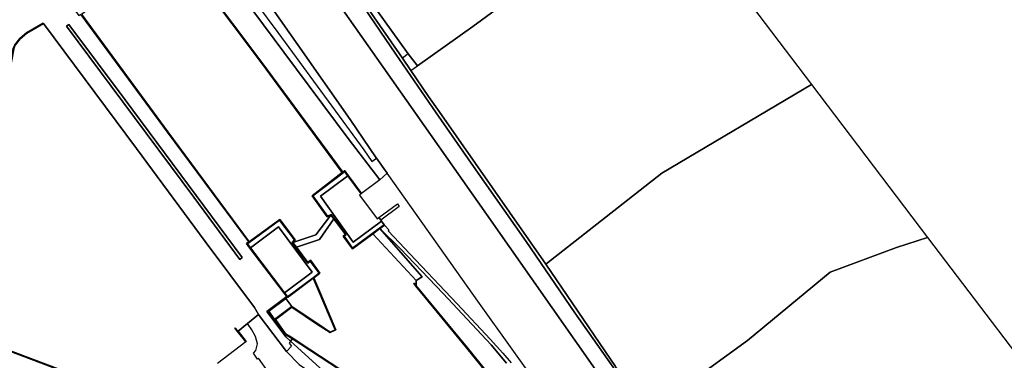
# Model space of a CAD drawing. Extents: x -26035517 to 31750492, y -9237385 to 8160032.
# Tile 245 of 256: x 30787674 to 30961970, y -7870810 to -7810574. Entities that reach past the tile are written whole.
import ezdxf

# ---------------------------------------------------------------- set-up
doc = ezdxf.new("R2010")
doc.units = 0
doc.layers.add('T-25', color=7, linetype='CONTINUOUS')

msp = doc.modelspace()

# ---------------------------------------------------------------- linework, layer by layer
at = {"layer": 'T-25', "color": 9}
for points in [[(30856933, -7819535, 15438), (30855423, -7817358, 15431), (30845920, -7803658, 15388), (30844312, -7801370, 15384), (30843228, -7799664, 15364), (30842423, -7797786, 15347), (30841982, -7795712, 15331), (30841644, -7793420, 15323), (30841547, -7791067, 15257), (30841926, -7788369, 15212), (30842677, -7785643, 15167), (30843504, -7783358, 15155), (30844534, -7781403, 15146), (30845872, -7779112, 15097), (30847165, -7777352, 15081), (30848782, -7775536, 15023), (30849935, -7774412, 15028), (30851488, -7773178, 14970), (30853159, -7772116, 14950), (30855733, -7770619, 14888), (30862153, -7766972, 14753), (30866740, -7764470, 14627)], [(30812206, -7792648, 15900), (30815408, -7797056, 15900), (30814965, -7797391, 15900), (30830559, -7818130, 15900), (30844855, -7837562, 15900), (30845173, -7837319, 15900), (30845211, -7837290, 15900), (30845243, -7837329, 16135), (30845823, -7838109, 16134), (30848193, -7841298, 16131)], [(30850818, -7835057, 15786), (30852722, -7837740, 15785), (30851415, -7838921, 16100), (30845823, -7831591, 15864), (30834419, -7816336, 15868), (30823797, -7801989, 15868), (30816600, -7792504, 15897), (30817925, -7793145, 15856), (30819221, -7794140, 15864), (30820932, -7796099, 15864), (30823112, -7798972, 15889), (30825380, -7801989, 15885), (30827724, -7805148, 15840), (30833372, -7812837, 15811), (30843576, -7826756, 15852), (30848573, -7833595, 15852), (30850001, -7835644, 15835), (30850818, -7835057, 15786)], [(30814965, -7797391, 15900), (30830559, -7818130, 15900), (30844855, -7837562, 15900), (30844916, -7837642, 15938), (30839568, -7841718, 16176), (30842134, -7845315, 16209), (30842809, -7845013, 16254), (30843362, -7845754, 16242), (30845473, -7848588, 16196), (30845087, -7848875, 16192), (30846611, -7850959, 16176), (30851355, -7847442, 16158), (30852182, -7846829, 16155), (30852242, -7846909, 16150), (30852242, -7846909, 16150), (30851415, -7847522, 16158), (30850190, -7848429, 14960), (30846589, -7851099, 14960), (30844947, -7848853, 14960), (30845333, -7848568, 14960), (30843282, -7845814, 14960), (30842777, -7845137, 12830), (30842100, -7845439, 12830), (30839430, -7841698, 12830), (30844776, -7837623, 12830), (30830479, -7818190, 12830), (30814885, -7797451, 12830)], [(30852212, -7846869, 16155), (30851385, -7847482, 16158), (30846600, -7851029, 16176), (30845017, -7848864, 16192), (30845403, -7848578, 16196), (30843322, -7845784, 16242), (30842793, -7845075, 16254), (30842117, -7845377, 16209), (30839499, -7841708, 16176), (30844845, -7837633, 15913), (30830519, -7818160, 15926), (30814895, -7797381, 15905)], [(30823797, -7801989, 15868), (30834419, -7816336, 15868), (30845823, -7831591, 15864), (30851415, -7838921, 16100), (30848193, -7841298, 16131), (30845823, -7838109, 16134), (30845243, -7837329, 16135), (30845211, -7837290, 15900), (30845173, -7837319, 15900), (30844855, -7837562, 15900), (30830559, -7818130, 15900), (30814965, -7797391, 15900)], [(30837456, -7798217, 15589), (30849371, -7815203, 15511), (30870310, -7844945, 15507), (30889950, -7872969, 15565), (30892948, -7877395, 15565), (30896177, -7882724, 15561), (30897767, -7885488, 15585), (30900715, -7890649, 15536), (30904656, -7896337, 15540), (30909817, -7903482, 15618), (30911778, -7901987, 15483), (30914019, -7900171, 15425), (30912166, -7897895, 15409), (30908527, -7893625, 15405), (30905552, -7889933, 15409), (30901120, -7883977, 15450), (30894242, -7874183, 15462), (30885942, -7862407, 15470), (30877320, -7849802, 15483), (30867979, -7836551, 15479), (30861394, -7827058, 15483), (30854274, -7816646, 15483), (30846811, -7805708, 15393)], [(30837456, -7798217, 15589), (30849371, -7815203, 15511), (30870310, -7844945, 15507), (30889950, -7872969, 15565), (30892948, -7877395, 15565), (30896177, -7882724, 15561), (30897767, -7885488, 15585), (30900715, -7890649, 15536), (30904656, -7896337, 15540), (30909817, -7903482, 15618), (30914073, -7909302, 15626), (30924057, -7922840, 15651), (30938234, -7942016, 15647), (30948719, -7956123, 15647), (30961642, -7973549, 15643), (30969945, -7984800, 15663)], [(30846811, -7805708, 15393), (30854274, -7816646, 15483), (30861394, -7827058, 15483), (30867979, -7836551, 15479), (30877320, -7849802, 15483), (30885942, -7862407, 15470), (30894242, -7874183, 15462), (30901120, -7883977, 15450), (30905552, -7889933, 15409), (30908527, -7893625, 15405), (30912166, -7897895, 15409), (30914019, -7900171, 15425), (30911778, -7901987, 15483), (30909817, -7903482, 15618), (30904656, -7896337, 15540), (30900715, -7890649, 15536), (30897767, -7885488, 15585), (30896177, -7882724, 15561), (30892948, -7877395, 15565), (30889950, -7872969, 15565), (30870310, -7844945, 15507), (30849371, -7815203, 15511), (30837456, -7798217, 15589)], [(30793756, -7803972, 15975), (30798164, -7809850, 16074), (30798495, -7809599, 15943), (30798548, -7809684, 15800), (30813834, -7830471, 15800), (30828211, -7849884, 15800)], [(30829242, -7804024, 15799), (30836934, -7815034, 15815), (30846158, -7828252, 15807), (30850771, -7834991, 15786), (30850818, -7835057, 15786)], [(30963916, -7989421, 15781), (30954648, -7976917, 15786), (30946519, -7966076, 15733), (30933604, -7948680, 15815), (30915139, -7923525, 15733), (30896434, -7898139, 15799), (30880067, -7876071, 15782), (30869071, -7860777, 15774), (30852722, -7837740, 15785), (30850818, -7835057, 15786), (30850771, -7834991, 15786), (30846158, -7828252, 15807), (30836934, -7815034, 15815), (30829242, -7804024, 15799)], [(30845920, -7803658, 15388), (30855423, -7817358, 15431), (30856933, -7819535, 15438), (30860066, -7824166, 15475), (30861938, -7826826, 15475), (30880822, -7853822, 15454), (30893156, -7871884, 15450)], [(30850717, -7808634, 15300), (30856456, -7816637, 15397), (30855423, -7817358, 15431), (30845920, -7803658, 15388)], [(30894242, -7874183, 15462), (30885942, -7862407, 15470), (30877320, -7849802, 15483), (30867979, -7836551, 15479), (30861394, -7827058, 15483), (30854274, -7816646, 15483), (30846811, -7805708, 15393)], [(30849675, -7807171, 15300), (30850667, -7808548, 15300), (30850717, -7808634, 15300), (30856456, -7816637, 15397), (30855423, -7817358, 15431)], [(30798548, -7809684, 15800), (30813834, -7830471, 15800), (30828211, -7849884, 15800), (30827824, -7850169, 15800), (30828431, -7850967, 15800), (30834468, -7858922, 15800), (30834940, -7859545, 15800), (30831399, -7862199, 15901), (30834769, -7866676, 15799), (30835625, -7867456, 15794), (30835393, -7867809, 15844), (30835802, -7868298, 15840), (30834880, -7869259, 15827), (30830046, -7862879, 16024), (30829964, -7862735, 16026), (30829257, -7861482, 16045), (30820536, -7849789, 16032), (30808326, -7833381, 16028), (30791888, -7811244, 16000), (30791838, -7811158, 15800), (30788874, -7812878, 15800), (30787710, -7813868, 15800), (30786788, -7815024, 15800)], [(30847686, -7874671, 15425), (30837450, -7867987, 15200), (30836300, -7867235, 15175), (30835946, -7867001, 15905), (30834682, -7866178, 15868), (30832808, -7863574, 15893), (30835859, -7861285, 15786), (30840463, -7864367, 15306), (30841561, -7865102, 15190), (30842616, -7865810, 15077), (30843491, -7865400, 15093), (30840702, -7858765, 15770), (30839650, -7856298, 15770), (30839611, -7856210, 16200), (30840691, -7855406, 16200), (30839120, -7853271, 16200), (30838677, -7853638, 16200), (30836566, -7850848, 16200), (30835925, -7850001, 16200), (30836330, -7849517, 16200), (30833687, -7846035, 16200), (30828274, -7849974, 16200), (30828211, -7849884, 15800), (30813834, -7830471, 15800), (30798548, -7809684, 15800)], [(30798559, -7809613, 15930), (30813874, -7830441, 15946), (30828288, -7849901, 15950), (30833697, -7845966, 16147), (30836394, -7849518, 16184), (30835989, -7850003, 16213), (30836606, -7850818, 16206), (30838685, -7853566, 16184), (30839129, -7853199, 16168), (30840761, -7855416, 16168), (30839673, -7856226, 15770), (30840748, -7858745, 15770), (30843556, -7865425, 15093), (30842612, -7865867, 15077), (30841533, -7865144, 15190)], [(30798628, -7809623, 12830), (30813914, -7830411, 12830), (30828299, -7849831, 12830), (30833707, -7845897, 12830), (30836458, -7849519, 12830), (30836053, -7850005, 12830), (30836646, -7850788, 14960), (30838693, -7853494, 14960), (30839138, -7853127, 14960), (30840831, -7855426, 14960), (30839735, -7856243, 14960), (30840794, -7858725, 14960), (30843621, -7865450, 14960), (30842608, -7865924, 14960), (30841505, -7865186, 14960), (30840407, -7864451, 14960), (30835863, -7861407, 14960), (30832946, -7863596, 14960), (30834752, -7866104, 14960), (30836000, -7866917, 14960), (30836354, -7867151, 14960), (30837504, -7867903, 14960), (30847757, -7874606, 14960)], [(30816227, -7876425, 16000), (30816197, -7876385, 16000), (30812564, -7879150, 16000), (30810100, -7878220, 16000), (30777550, -7865966, 16000), (30783235, -7834048, 16000), (30786612, -7815721, 16000), (30786820, -7815201, 16000), (30786874, -7815076, 16000), (30787782, -7813938, 16000), (30788932, -7812960, 16000), (30791888, -7811244, 16000), (30791838, -7811158, 15800), (30788874, -7812878, 15800), (30787710, -7813868, 15800), (30786788, -7815024, 15800), (30786728, -7815163, 15800), (30786516, -7815693, 15800), (30783137, -7834030, 15500), (30777436, -7866030, 15200), (30810064, -7878314, 14946), (30812592, -7879256, 15689), (30816257, -7876465, 16000)], [(30791789, -7811244, 15994), (30788903, -7812919, 17058), (30787746, -7813903, 17119), (30786831, -7815050, 17140), (30786564, -7815707, 17144), (30783186, -7834039, 17119), (30777493, -7865998, 17095), (30810082, -7878267, 14946), (30812572, -7879206, 15688), (30816153, -7876481, 16994)], [(30786874, -7815076, 16000), (30787782, -7813938, 16000), (30788932, -7812960, 16000), (30791888, -7811244, 16000), (30808326, -7833381, 16028), (30820536, -7849789, 16032), (30829257, -7861482, 16045), (30829964, -7862735, 16026), (30827991, -7864327, 16106), (30826327, -7865671, 16000), (30825839, -7865055, 16000), (30825800, -7865086, 16192), (30825761, -7865117, 16000), (30826249, -7865733, 16000), (30827694, -7867552, 16000), (30822673, -7871396, 16000)], [(30791888, -7811244, 16000), (30808326, -7833381, 16028), (30820536, -7849789, 16032), (30829257, -7861482, 16045), (30829964, -7862735, 16026)], [(30795947, -7811726, 15840), (30805914, -7825075, 15835), (30818480, -7841949, 15840), (30826634, -7852963, 15835), (30827055, -7852652, 15835), (30818900, -7841637, 15840), (30806333, -7824762, 15835), (30796366, -7811413, 15840), (30795947, -7811726, 15840)], [(30856456, -7816637, 15397), (30858069, -7818729, 15411)], [(30861938, -7826826, 15475), (30860066, -7824166, 15475)], [(30850190, -7848429, 14960), (30851415, -7847522, 16158), (30852242, -7846909, 16150), (30852182, -7846829, 16155), (30851355, -7847442, 16158), (30846611, -7850959, 16176), (30845087, -7848875, 16192), (30845473, -7848588, 16196), (30843362, -7845754, 16242), (30842809, -7845013, 16254), (30842134, -7845315, 16209), (30839568, -7841718, 16176), (30844916, -7837642, 15938), (30845194, -7837429, 16110), (30845743, -7838169, 16134), (30848113, -7841358, 16131)], [(30844916, -7837642, 15938), (30844855, -7837562, 15900)], [(30848122, -7841286, 16131), (30845783, -7838139, 16134), (30845203, -7837359, 16135), (30844921, -7837575, 15960)], [(30963916, -7989421, 15781), (30954648, -7976917, 15786), (30946519, -7966076, 15733), (30933604, -7948680, 15815), (30915139, -7923525, 15733), (30896434, -7898139, 15799), (30880067, -7876071, 15782), (30869071, -7860777, 15774), (30852722, -7837740, 15785)], [(30852182, -7846829, 16155), (30851718, -7846190, 16113), (30846725, -7849890, 16147), (30840907, -7841759, 16147), (30845743, -7838169, 16134)], [(30854532, -7843133, 16100), (30854872, -7843596, 15999), (30851596, -7846023, 16102), (30851718, -7846190, 16113)], [(30828274, -7849974, 16200), (30833687, -7846035, 16200), (30836330, -7849517, 16200), (30835925, -7850001, 16200), (30836566, -7850848, 16200), (30838677, -7853638, 16200), (30839120, -7853271, 16200), (30840691, -7855406, 16200), (30839611, -7856210, 16200), (30835092, -7859579, 16200), (30835020, -7859485, 16200), (30834548, -7858862, 16200), (30828511, -7850907, 16200), (30827977, -7850192, 16200), (30828274, -7849974, 16200)], [(30847757, -7874606, 14960), (30837504, -7867903, 14960), (30836354, -7867151, 14960), (30836000, -7866917, 14960), (30834752, -7866104, 14960), (30832946, -7863596, 14960), (30835863, -7861407, 14960), (30840407, -7864451, 14960), (30841505, -7865186, 14960), (30842608, -7865924, 14960), (30843621, -7865450, 14960), (30840794, -7858725, 14960), (30839735, -7856243, 14960), (30840831, -7855426, 14960), (30839138, -7853127, 14960), (30838693, -7853494, 14960), (30836646, -7850788, 14960), (30840746, -7849456, 14960), (30843282, -7845814, 14960), (30845333, -7848568, 14960), (30844947, -7848853, 14960), (30846589, -7851099, 14960), (30850190, -7848429, 14960), (30850190, -7848429, 14960), (30857850, -7856679, 14966), (30857884, -7857650, 14960), (30857501, -7857187, 14960), (30857423, -7857251, 14960), (30857806, -7857714, 14960), (30866827, -7868638, 14960), (30878786, -7883405, 14960)], [(30842777, -7845137, 12830), (30843282, -7845814, 14960)], [(30851254, -7845554, 16100), (30851596, -7846023, 16102)], [(30834548, -7858862, 16200), (30839469, -7855205, 16168), (30833495, -7847215, 16172), (30828511, -7850907, 16200)], [(30873847, -7871306, 15745), (30871139, -7868049, 15745), (30862637, -7859015, 15745), (30855012, -7851059, 15991), (30851415, -7847522, 16158), (30858915, -7856077, 15749), (30857850, -7856679, 14966), (30850190, -7848429, 14960)], [(30873847, -7871306, 15745), (30871139, -7868049, 15745), (30862637, -7859015, 15745), (30855012, -7851059, 15991), (30851415, -7847522, 16158), (30852242, -7846909, 16150), (30852242, -7846909, 16150), (30853046, -7847739, 16155), (30852879, -7847914, 16102), (30857767, -7853037, 16024), (30865134, -7860805, 15852), (30870959, -7867078, 15819), (30873225, -7869537, 15799), (30874700, -7871281, 15774)], [(30878866, -7883343, 15372), (30866905, -7868574, 15499), (30857884, -7857650, 14960), (30857850, -7856679, 14966), (30858915, -7856077, 15749), (30851415, -7847522, 16158), (30851415, -7847522, 16158), (30855012, -7851059, 15991), (30862637, -7859015, 15745), (30871139, -7868049, 15745), (30873847, -7871306, 15745)], [(30852242, -7846909, 16150), (30853046, -7847739, 16155), (30852879, -7847914, 16102), (30857767, -7853037, 16024), (30865134, -7860805, 15852), (30870959, -7867078, 15819), (30873225, -7869537, 15799), (30874700, -7871281, 15774)], [(30839650, -7856298, 15770), (30835068, -7859712, 15800), (30835039, -7859675, 15800), (30834940, -7859545, 15800), (30834468, -7858922, 15800), (30828431, -7850967, 15800), (30827824, -7850169, 15800), (30828211, -7849884, 15800), (30828274, -7849974, 16200)], [(30827901, -7850186, 16151), (30828181, -7849980, 16006)], [(30827901, -7850186, 16200), (30828471, -7850937, 16200), (30834508, -7858892, 16200), (30834980, -7859515, 16200), (30835079, -7859645, 16200)], [(30836053, -7850005, 12830), (30836646, -7850788, 14960)], [(30941020, -8007188, 15442), (30934933, -7998833, 15442), (30912213, -7968085, 15450), (30891019, -7939285, 15380), (30870472, -7911322, 15397), (30857121, -7892917, 15352), (30851019, -7880980, 15434), (30848320, -7875872, 15427), (30847686, -7874671, 15425), (30837450, -7867987, 15200), (30836300, -7867235, 15175), (30835946, -7867001, 15905), (30834682, -7866178, 15868), (30832808, -7863574, 15893), (30835859, -7861285, 15786), (30840463, -7864367, 15306), (30841561, -7865102, 15190), (30842616, -7865810, 15077), (30843491, -7865400, 15093), (30840702, -7858765, 15770), (30839650, -7856298, 15770)], [(30839589, -7856289, 15778), (30835127, -7859610, 16200), (30835079, -7859645, 16200)], [(30839650, -7856298, 15770), (30839611, -7856210, 16200)], [(30959496, -7992922, 15406), (30947573, -7976523, 15413), (30932513, -7956405, 15417), (30916464, -7934631, 15401), (30901682, -7914415, 15384), (30887087, -7894604, 15360), (30878826, -7883374, 15372), (30866866, -7868606, 15499), (30857845, -7857682, 14966), (30857462, -7857219, 15561)], [(30959536, -7992893, 15406), (30947613, -7976493, 15413), (30932553, -7956375, 15417), (30916504, -7934601, 15401), (30901722, -7914385, 15384), (30887127, -7894574, 15360), (30878866, -7883343, 15372), (30866905, -7868574, 15499), (30857884, -7857650, 14960)], [(30832808, -7863574, 15893), (30831795, -7862143, 15901), (30834779, -7859904, 15901)], [(30835859, -7861285, 15786), (30834779, -7859904, 15901), (30835039, -7859675, 15800)], [(30840435, -7864409, 15306), (30835861, -7861346, 15786), (30832877, -7863585, 15893), (30834717, -7866141, 15868), (30835973, -7866959, 15905), (30836327, -7867193, 15175)], [(30826327, -7865671, 16000), (30827991, -7864327, 16106), (30829964, -7862735, 16026), (30830046, -7862879, 16024), (30834880, -7869259, 15827), (30837149, -7871529, 15827), (30840164, -7873646, 15852), (30843254, -7875669, 15790), (30845569, -7877886, 15721), (30846977, -7880872, 15692), (30847540, -7883935, 15696), (30849243, -7888069, 15684), (30849908, -7891524, 15708), (30850888, -7895091, 15749), (30851059, -7896611, 15698), (30850328, -7895967, 15684), (30846629, -7893351, 15544), (30840541, -7890748, 15360), (30834012, -7888630, 15204), (30826891, -7886540, 15034), (30824233, -7885760, 14970), (30820466, -7885260, 14879), (30815894, -7884652, 14769), (30813587, -7884849, 14708)], [(30837770, -7881532, 16000), (30829975, -7870427, 16000), (30829793, -7870582, 16000), (30829062, -7869579, 16000), (30829478, -7869055, 16057), (30829764, -7867887, 16028), (30829442, -7866595, 16032), (30828772, -7865416, 16094), (30827991, -7864327, 16106), (30829964, -7862735, 16026), (30830046, -7862879, 16024), (30834880, -7869259, 15827), (30837149, -7871529, 15827)], [(30827733, -7867521, 16000), (30827772, -7867490, 16000), (30826327, -7865671, 16000), (30825839, -7865055, 16000), (30825800, -7865086, 16192), (30825761, -7865117, 16000), (30826249, -7865733, 16000), (30827694, -7867552, 16000)], [(30827672, -7867444, 17100), (30826288, -7865702, 17100)], [(30829062, -7869579, 16000), (30829478, -7869055, 16057), (30829764, -7867887, 16028), (30829442, -7866595, 16032), (30828772, -7865416, 16094), (30827991, -7864327, 16106)], [(30810100, -7878220, 16000), (30777550, -7865966, 16000)], [(30835946, -7867001, 15905), (30835625, -7867456, 15794), (30835393, -7867809, 15844), (30835802, -7868298, 15840), (30834880, -7869259, 15827)], [(30837477, -7867945, 15200), (30847691, -7874623, 15424)]]:
    msp.add_polyline3d(points, dxfattribs=at)
for points in [[(30859570, -7790629, 15300), (30868576, -7787013, 14600), (30875220, -7784475, 14600), (30877789, -7790959, 14600), (30883611, -7788152, 14600), (30887922, -7787311, 15000), (30892247, -7793893, 14958), (30867865, -7811781, 15175), (30858069, -7818729, 15411), (30856456, -7816637, 15397), (30850717, -7808634, 15300), (30851146, -7808384, 15300), (30865468, -7797840, 15300), (30861667, -7793504, 15300), (30861629, -7793537, 15300), (30859570, -7790629, 15300)], [(30894020, -7792524, 15000), (30894607, -7793454, 14786), (30902089, -7788131, 14724), (30927840, -7822006, 14252), (30901359, -7837707, 14917), (30880822, -7853822, 15454), (30861938, -7826826, 15475), (30860066, -7824166, 15475), (30856933, -7819535, 15438), (30858069, -7818729, 15411), (30867865, -7811781, 15175), (30892247, -7793893, 14958), (30894020, -7792524, 15000)], [(30850818, -7835057, 15786), (30852722, -7837740, 15785), (30851415, -7838921, 16100), (30845823, -7831591, 15864), (30834419, -7816336, 15868), (30823797, -7801989, 15868), (30816600, -7792504, 15897), (30817925, -7793145, 15856), (30819221, -7794140, 15864), (30820932, -7796099, 15864), (30823112, -7798972, 15889), (30825380, -7801989, 15885), (30827724, -7805148, 15840), (30833372, -7812837, 15811), (30843576, -7826756, 15852), (30848573, -7833595, 15852), (30850001, -7835644, 15835), (30850818, -7835057, 15786)], [(30842777, -7845137, 12830), (30840092, -7848629, 12830), (30836053, -7850005, 12830), (30836458, -7849519, 12830), (30833707, -7845897, 12830), (30828299, -7849831, 12830), (30813914, -7830411, 12830), (30798628, -7809623, 12830), (30803878, -7805645, 12830), (30802525, -7803779, 12830), (30802075, -7804105, 12830), (30799982, -7801353, 12830), (30804102, -7800094, 12830), (30806592, -7796346, 12830), (30808690, -7799197, 12830), (30808268, -7799567, 12830), (30809671, -7801391, 12830), (30814885, -7797451, 12830), (30830479, -7818190, 12830), (30844776, -7837623, 12830), (30839430, -7841698, 12830), (30842100, -7845439, 12830), (30842777, -7845137, 12830)], [(30816227, -7876425, 16000), (30816257, -7876465, 16000), (30812592, -7879256, 15689), (30810064, -7878314, 14946), (30777436, -7866030, 15200), (30783137, -7834030, 15500), (30786516, -7815693, 15800), (30786728, -7815163, 15800), (30786788, -7815024, 15800), (30787710, -7813868, 15800), (30788874, -7812878, 15800), (30791838, -7811158, 15800), (30791888, -7811244, 16000), (30788932, -7812960, 16000), (30787782, -7813938, 16000), (30786874, -7815076, 16000), (30786820, -7815201, 16000), (30786612, -7815721, 16000), (30783235, -7834048, 16000), (30777550, -7865966, 16000), (30810100, -7878220, 16000), (30812564, -7879150, 16000), (30816197, -7876385, 16000), (30816227, -7876425, 16000)], [(30795947, -7811726, 15840), (30796366, -7811413, 15840), (30806333, -7824762, 15835), (30818900, -7841637, 15840), (30827055, -7852652, 15835), (30826634, -7852963, 15835), (30818480, -7841949, 15840), (30805914, -7825075, 15835), (30795947, -7811726, 15840)], [(30927840, -7822006, 14252), (30948352, -7849114, 14367), (30942875, -7850871, 14433), (30931155, -7855209, 14494), (30916500, -7867283, 14617), (30905533, -7875256, 15077), (30899297, -7879494, 15540), (30896159, -7875164, 15507), (30895633, -7875392, 15487), (30893156, -7871884, 15450), (30880822, -7853822, 15454), (30901359, -7837707, 14917), (30927840, -7822006, 14252)], [(30852182, -7846829, 16155), (30851355, -7847442, 16158), (30846611, -7850959, 16176), (30845087, -7848875, 16192), (30845473, -7848588, 16196), (30843362, -7845754, 16242), (30842809, -7845013, 16254), (30842134, -7845315, 16209), (30839568, -7841718, 16176), (30844916, -7837642, 15938), (30845194, -7837429, 16110), (30845743, -7838169, 16134), (30840907, -7841759, 16147), (30846725, -7849890, 16147), (30851718, -7846190, 16113), (30852182, -7846829, 16155)], [(30848113, -7841358, 16131), (30845743, -7838169, 16134), (30845194, -7837429, 16110), (30844916, -7837642, 15938), (30844855, -7837562, 15900), (30845173, -7837319, 15900), (30845211, -7837290, 15900), (30845243, -7837329, 16135), (30845823, -7838109, 16134), (30848193, -7841298, 16131), (30848113, -7841358, 16131)], [(30851254, -7845554, 16100), (30851596, -7846023, 16102), (30851718, -7846190, 16113), (30846725, -7849890, 16147), (30840907, -7841759, 16147), (30845743, -7838169, 16134), (30848113, -7841358, 16131), (30847810, -7841585, 16100), (30850926, -7845800, 16100), (30851254, -7845554, 16100)], [(30854532, -7843133, 16100), (30854872, -7843596, 15999), (30851596, -7846023, 16102), (30851254, -7845554, 16100), (30854532, -7843133, 16100)], [(30828274, -7849974, 16200), (30833687, -7846035, 16200), (30836330, -7849517, 16200), (30835925, -7850001, 16200), (30836566, -7850848, 16200), (30838677, -7853638, 16200), (30839120, -7853271, 16200), (30840691, -7855406, 16200), (30839611, -7856210, 16200), (30835092, -7859579, 16200), (30835020, -7859485, 16200), (30834548, -7858862, 16200), (30839469, -7855205, 16168), (30833495, -7847215, 16172), (30828511, -7850907, 16200), (30827977, -7850192, 16200), (30828274, -7849974, 16200)], [(30836646, -7850788, 14960), (30836053, -7850005, 12830), (30840092, -7848629, 12830), (30842777, -7845137, 12830), (30843282, -7845814, 14960), (30840746, -7849456, 14960), (30836646, -7850788, 14960)], [(30834548, -7858862, 16200), (30828511, -7850907, 16200), (30833495, -7847215, 16172), (30839469, -7855205, 16168), (30834548, -7858862, 16200)], [(30851415, -7847522, 16158), (30858915, -7856077, 15749), (30857850, -7856679, 14966), (30850190, -7848429, 14960), (30851415, -7847522, 16158)], [(30851415, -7847522, 16158), (30858915, -7856077, 15749), (30857850, -7856679, 14966), (30850190, -7848429, 14960), (30851415, -7847522, 16158)], [(30839650, -7856298, 15770), (30835068, -7859712, 15800), (30835039, -7859675, 15800), (30834940, -7859545, 15800), (30834468, -7858922, 15800), (30828431, -7850967, 15800), (30827824, -7850169, 15800), (30828211, -7849884, 15800), (30828274, -7849974, 16200), (30827977, -7850192, 16200), (30828511, -7850907, 16200), (30834548, -7858862, 16200), (30835020, -7859485, 16200), (30835092, -7859579, 16200), (30839611, -7856210, 16200), (30839650, -7856298, 15770)], [(30948352, -7849114, 14367), (30973343, -7881898, 14158), (30970052, -7884212, 14174), (30963451, -7889994, 14191), (30957504, -7895605, 14166), (30952085, -7899563, 14265), (30949208, -7901976, 14355), (30945193, -7901692, 14355), (30939190, -7903838, 14363), (30932061, -7910264, 14523), (30922024, -7897115, 14544), (30909664, -7881050, 14843), (30908485, -7879518, 14872), (30905533, -7875256, 15077), (30916500, -7867283, 14617), (30931155, -7855209, 14494), (30942875, -7850871, 14433), (30948352, -7849114, 14367)], [(30839650, -7856298, 15770), (30840702, -7858765, 15770), (30843491, -7865400, 15093), (30842616, -7865810, 15077), (30841561, -7865102, 15190), (30840463, -7864367, 15306), (30835859, -7861285, 15786), (30834779, -7859904, 15901), (30835039, -7859675, 15800), (30835068, -7859712, 15800), (30839650, -7856298, 15770)], [(30959536, -7992893, 15406), (30959456, -7992951, 14960), (30947533, -7976553, 14960), (30932473, -7956435, 14960), (30916424, -7934661, 14960), (30901642, -7914445, 14960), (30887047, -7894634, 14960), (30878786, -7883405, 14960), (30866827, -7868638, 14960), (30857806, -7857714, 14960), (30857423, -7857251, 14960), (30857501, -7857187, 14960), (30857884, -7857650, 14960), (30866905, -7868574, 15499), (30878866, -7883343, 15372), (30887127, -7894574, 15360), (30901722, -7914385, 15384), (30916504, -7934601, 15401), (30932553, -7956375, 15417), (30947613, -7976493, 15413), (30959536, -7992893, 15406)], [(30832808, -7863574, 15893), (30834682, -7866178, 15868), (30835946, -7867001, 15905), (30835625, -7867456, 15794), (30834769, -7866676, 15799), (30831399, -7862199, 15901), (30834940, -7859545, 15800), (30835039, -7859675, 15800), (30834779, -7859904, 15901), (30831795, -7862143, 15901), (30832808, -7863574, 15893)], [(30835859, -7861285, 15786), (30832808, -7863574, 15893), (30831795, -7862143, 15901), (30834779, -7859904, 15901), (30835859, -7861285, 15786)], [(30827694, -7867552, 16000), (30826249, -7865733, 16000), (30825761, -7865117, 16000), (30825800, -7865086, 16192), (30825839, -7865055, 16000), (30826327, -7865671, 16000), (30827772, -7867490, 16000), (30827733, -7867521, 16000), (30827694, -7867552, 16000)], [(30847686, -7874671, 15425), (30848037, -7875825, 15459), (30846912, -7876271, 15676), (30845779, -7876188, 15741), (30843282, -7874614, 15749), (30841371, -7872693, 15762), (30835625, -7867456, 15794), (30835946, -7867001, 15905), (30836300, -7867235, 15175), (30837450, -7867987, 15200), (30847686, -7874671, 15425)]]:
    msp.add_polyline3d(points, close=True, dxfattribs=at)

doc.saveas('drawing.dxf')
